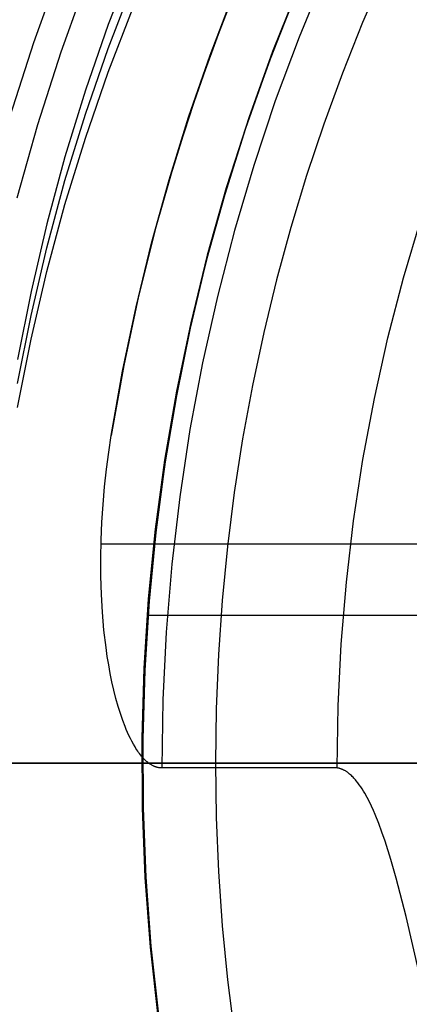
# Model space of a CAD drawing. Header units: millimetres. Extents: x 6038 to 7358, y -8545 to -7225.
# Tile 82 of 256: x 6643 to 6653, y -7891 to -7865. Entities that reach past the tile are written whole.
import ezdxf

# ---------------------------------------------------------------- set-up
doc = ezdxf.new("R2010")
doc.units = ezdxf.units.MM
doc.layers.add('color', color=7, linetype='Continuous')

msp = doc.modelspace()

# ---------------------------------------------------------------- linework, layer by layer
at = {"color": 7, "true_color": 0xffffff}
for p, q in [((6645.986, -7863.821, 68.006), (6645.334, -7865.505, 67.617)), ((6645.986, -7863.821, 68.006), (6645.334, -7865.505, 67.617)), ((6648.969, -7863.788, 64.091), (6648.28, -7865.499, 64.091)), ((6648.969, -7863.788, 64.091), (6648.28, -7865.499, 64.091)), ((6644.073, -7864.095, 211.366), (6643.395, -7865.979, 211.366)), ((6644.775, -7864.361, 212.03), (6644.106, -7866.221, 212.03)), ((6648.724, -7864.377, 65.596), (6648.049, -7866.114, 65.596)), ((6650.959, -7864.199, 62.1), (6650.287, -7865.83, 62.1)), ((6650.959, -7864.199, 62.1), (6650.287, -7865.83, 62.1)), ((6652.493, -7864.16, 103.064), (6651.936, -7865.454, 103.064)), ((6652.493, -7864.16, 103.064), (6651.936, -7865.454, 103.064)), ((6645.334, -7866.124, 70.297), (6645.986, -7864.439, 70.686)), ((6650.245, -7864.619, 74.48), (6649.57, -7866.305, 74.09)), ((6650.245, -7864.619, 74.48), (6649.57, -7866.305, 74.09)), ((6649.61, -7866.195, 88.1), (6650.277, -7864.525, 88.1)), ((6649.61, -7866.195, 88.1), (6650.277, -7864.525, 88.1)), ((6647.981, -7866.301, 66.369), (6648.59, -7864.709, 66.737)), ((6647.981, -7866.301, 66.369), (6648.59, -7864.709, 66.737)), ((6650.145, -7864.843, 77.6), (6649.491, -7866.512, 77.6)), ((6645.334, -7866.742, 72.976), (6645.986, -7865.058, 73.365)), ((6645.334, -7866.742, 72.976), (6645.986, -7865.058, 73.365)), ((6645.334, -7865.505, 67.617), (6644.742, -7867.21, 67.224)), ((6645.334, -7865.505, 67.617), (6644.742, -7867.21, 67.224)), ((6648.28, -7865.499, 64.091), (6647.65, -7867.233, 64.091)), ((6648.28, -7865.499, 64.091), (6647.65, -7867.233, 64.091)), ((6651.936, -7865.454, 103.064), (6651.415, -7866.762, 103.064)), ((6651.936, -7865.454, 103.064), (6651.415, -7866.762, 103.064)), ((6650.287, -7865.83, 62.1), (6649.671, -7867.483, 62.1)), ((6650.287, -7865.83, 62.1), (6649.671, -7867.483, 62.1)), ((6643.395, -7865.979, 211.366), (6642.783, -7867.886, 211.366)), ((6644.742, -7867.829, 69.903), (6645.334, -7866.124, 70.297)), ((6648.049, -7866.114, 65.596), (6647.434, -7867.873, 65.596)), ((6644.106, -7866.221, 212.03), (6643.502, -7868.103, 212.03)), ((6647.422, -7867.91, 65.998), (6647.981, -7866.301, 66.369)), ((6647.422, -7867.91, 65.998), (6647.981, -7866.301, 66.369)), ((6649.57, -7866.305, 74.09), (6648.955, -7868.013, 73.696)), ((6649.57, -7866.305, 74.09), (6648.955, -7868.013, 73.696)), ((6649.002, -7867.887, 88.1), (6649.61, -7866.195, 88.1)), ((6649.002, -7867.887, 88.1), (6649.61, -7866.195, 88.1)), ((6649.491, -7866.512, 77.6), (6648.896, -7868.202, 77.6)), ((6644.742, -7868.448, 72.583), (6645.334, -7866.742, 72.976)), ((6644.742, -7868.448, 72.583), (6645.334, -7866.742, 72.976)), ((6651.415, -7866.762, 103.064), (6650.931, -7868.085, 103.064)), ((6651.415, -7866.762, 103.064), (6650.931, -7868.085, 103.064)), ((6644.742, -7867.21, 67.224), (6644.21, -7868.934, 66.826)), ((6644.742, -7867.21, 67.224), (6644.21, -7868.934, 66.826)), ((6647.65, -7867.233, 64.091), (6647.08, -7868.987, 64.091)), ((6647.65, -7867.233, 64.091), (6647.08, -7868.987, 64.091)), ((6649.671, -7867.483, 62.1), (6649.112, -7869.157, 62.1)), ((6649.671, -7867.483, 62.1), (6649.112, -7869.157, 62.1)), ((6644.21, -7869.553, 69.505), (6644.742, -7867.829, 69.903)), ((6647.434, -7867.873, 65.596), (6646.881, -7869.652, 65.596)), ((6646.915, -7869.536, 65.622), (6647.422, -7867.91, 65.998)), ((6646.915, -7869.536, 65.622), (6647.422, -7867.91, 65.998)), ((6648.452, -7869.599, 88.1), (6649.002, -7867.887, 88.1)), ((6648.452, -7869.599, 88.1), (6649.002, -7867.887, 88.1)), ((6643.502, -7868.103, 212.03), (6642.963, -7870.005, 212.03)), ((6648.896, -7868.202, 77.6), (6648.358, -7869.912, 77.6)), ((6648.955, -7868.013, 73.696), (6648.4, -7869.741, 73.297)), ((6648.955, -7868.013, 73.696), (6648.4, -7869.741, 73.297)), ((6650.931, -7868.085, 103.064), (6650.484, -7869.421, 103.064)), ((6650.931, -7868.085, 103.064), (6650.484, -7869.421, 103.064)), ((6644.21, -7870.172, 72.185), (6644.742, -7868.448, 72.583)), ((6644.21, -7870.172, 72.185), (6644.742, -7868.448, 72.583)), ((6644.21, -7868.934, 66.826), (6643.739, -7870.675, 66.424)), ((6644.21, -7868.934, 66.826), (6643.739, -7870.675, 66.424)), ((6647.08, -7868.987, 64.091), (6646.571, -7870.76, 64.091)), ((6647.08, -7868.987, 64.091), (6646.571, -7870.76, 64.091)), ((6649.112, -7869.157, 62.1), (6648.61, -7870.848, 62.1)), ((6649.112, -7869.157, 62.1), (6648.61, -7870.848, 62.1)), ((6650.484, -7869.421, 103.064), (6650.074, -7870.768, 103.064)), ((6650.484, -7869.421, 103.064), (6650.074, -7870.768, 103.064)), ((6643.739, -7871.294, 69.103), (6644.21, -7869.553, 69.505)), ((6646.46, -7871.176, 65.244), (6646.915, -7869.536, 65.622)), ((6646.46, -7871.176, 65.244), (6646.915, -7869.536, 65.622)), ((6648.4, -7869.741, 73.297), (6647.907, -7871.486, 72.894)), ((6648.4, -7869.741, 73.297), (6647.907, -7871.486, 72.894)), ((6647.962, -7871.329, 88.1), (6648.452, -7869.599, 88.1)), ((6647.962, -7871.329, 88.1), (6648.452, -7869.599, 88.1)), ((6648.358, -7869.912, 77.6), (6647.88, -7871.639, 77.6)), ((6643.739, -7871.912, 71.783), (6644.21, -7870.172, 72.185)), ((6643.739, -7871.912, 71.783), (6644.21, -7870.172, 72.185)), ((6643.739, -7870.675, 66.424), (6643.33, -7872.431, 66.018)), ((6643.739, -7870.675, 66.424), (6643.33, -7872.431, 66.018)), ((6646.571, -7870.76, 64.091), (6646.123, -7872.549, 64.091)), ((6646.571, -7870.76, 64.091), (6646.123, -7872.549, 64.091)), ((6650.074, -7870.768, 103.064), (6649.703, -7872.127, 103.064)), ((6650.074, -7870.768, 103.064), (6649.703, -7872.127, 103.064)), ((6652.998, -7872.078, 62.1), (6653.455, -7870.535, 62.1)), ((6652.998, -7872.078, 62.1), (6653.455, -7870.535, 62.1)), ((6648.61, -7870.848, 62.1), (6648.167, -7872.556, 62.1)), ((6648.61, -7870.848, 62.1), (6648.167, -7872.556, 62.1)), ((6643.33, -7873.049, 68.698), (6643.739, -7871.294, 69.103)), ((6646.058, -7872.83, 64.862), (6646.46, -7871.176, 65.244)), ((6646.058, -7872.83, 64.862), (6646.46, -7871.176, 65.244)), ((6647.907, -7871.486, 72.894), (6647.475, -7873.246, 72.488)), ((6647.907, -7871.486, 72.894), (6647.475, -7873.246, 72.488)), ((6647.531, -7873.075, 88.1), (6647.962, -7871.329, 88.1)), ((6647.531, -7873.075, 88.1), (6647.962, -7871.329, 88.1)), ((6647.88, -7871.639, 77.6), (6647.462, -7873.382, 77.6)), ((6643.33, -7873.668, 71.377), (6643.739, -7871.912, 71.783)), ((6643.33, -7873.668, 71.377), (6643.739, -7871.912, 71.783)), ((6649.703, -7872.127, 103.064), (6649.37, -7873.495, 103.064)), ((6649.703, -7872.127, 103.064), (6649.37, -7873.495, 103.064)), ((6652.594, -7873.635, 62.1), (6652.998, -7872.078, 62.1)), ((6652.594, -7873.635, 62.1), (6652.998, -7872.078, 62.1)), ((6643.33, -7872.431, 66.018), (6642.983, -7874.199, 65.61)), ((6643.33, -7872.431, 66.018), (6642.983, -7874.199, 65.61)), ((6646.123, -7872.549, 64.091), (6645.736, -7874.353, 64.091)), ((6646.123, -7872.549, 64.091), (6645.736, -7874.353, 64.091)), ((6648.167, -7872.556, 62.1), (6647.782, -7874.278, 62.1)), ((6648.167, -7872.556, 62.1), (6647.782, -7874.278, 62.1)), ((6645.709, -7874.494, 64.478), (6646.058, -7872.83, 64.862)), ((6645.709, -7874.494, 64.478), (6646.058, -7872.83, 64.862)), ((6642.983, -7874.818, 68.29), (6643.33, -7873.049, 68.698)), ((6647.161, -7874.835, 88.1), (6647.531, -7873.075, 88.1)), ((6647.161, -7874.835, 88.1), (6647.531, -7873.075, 88.1)), ((6647.475, -7873.246, 72.488), (6647.105, -7875.02, 72.078)), ((6647.475, -7873.246, 72.488), (6647.105, -7875.02, 72.078)), ((6647.462, -7873.382, 77.6), (6647.104, -7875.138, 77.6)), ((6649.37, -7873.495, 103.064), (6649.077, -7874.872, 103.064)), ((6649.37, -7873.495, 103.064), (6649.077, -7874.872, 103.064)), ((6642.983, -7875.436, 70.969), (6643.33, -7873.668, 71.377)), ((6642.983, -7875.436, 70.969), (6643.33, -7873.668, 71.377)), ((6652.243, -7875.205, 62.1), (6652.594, -7873.635, 62.1)), ((6652.243, -7875.205, 62.1), (6652.594, -7873.635, 62.1)), ((6645.736, -7874.353, 64.091), (6645.413, -7876.169, 64.091)), ((6645.736, -7874.353, 64.091), (6645.413, -7876.169, 64.091)), ((6647.782, -7874.278, 62.1), (6647.457, -7876.012, 62.1)), ((6647.782, -7874.278, 62.1), (6647.457, -7876.012, 62.1)), ((6645.413, -7876.169, 64.091), (6645.709, -7874.494, 64.478)), ((6645.413, -7876.169, 64.091), (6645.709, -7874.494, 64.478)), ((6646.852, -7876.606, 88.1), (6647.161, -7874.835, 88.1)), ((6646.852, -7876.606, 88.1), (6647.161, -7874.835, 88.1)), ((6649.077, -7874.872, 103.064), (6648.823, -7876.257, 103.064)), ((6649.077, -7874.872, 103.064), (6648.823, -7876.257, 103.064)), ((6647.105, -7875.02, 72.078), (6646.799, -7876.805, 71.666)), ((6647.105, -7875.02, 72.078), (6646.799, -7876.805, 71.666)), ((6647.104, -7875.138, 77.6), (6646.807, -7876.905, 77.6)), ((6651.947, -7876.786, 62.1), (6652.243, -7875.205, 62.1)), ((6651.947, -7876.786, 62.1), (6652.243, -7875.205, 62.1)), ((6647.457, -7876.012, 62.1), (6647.19, -7877.756, 62.1)), ((6647.457, -7876.012, 62.1), (6647.19, -7877.756, 62.1)), ((6645.347, -7876.602, 63.991), (6645.413, -7876.169, 64.091)), ((6645.347, -7876.602, 63.991), (6645.413, -7876.169, 64.091)), ((6648.823, -7876.257, 103.064), (6648.607, -7877.648, 103.064)), ((6648.823, -7876.257, 103.064), (6648.607, -7877.648, 103.064)), ((6645.29, -7877.044, 63.889), (6645.347, -7876.602, 63.991)), ((6645.29, -7877.044, 63.889), (6645.347, -7876.602, 63.991)), ((6646.605, -7878.388, 88.1), (6646.852, -7876.606, 88.1)), ((6646.605, -7878.388, 88.1), (6646.852, -7876.606, 88.1)), ((6646.799, -7876.805, 71.666), (6646.555, -7878.6, 71.252)), ((6646.799, -7876.805, 71.666), (6646.555, -7878.6, 71.252)), ((6646.807, -7876.905, 77.6), (6646.57, -7878.682, 77.6)), ((6651.704, -7878.377, 62.1), (6651.947, -7876.786, 62.1)), ((6651.704, -7878.377, 62.1), (6651.947, -7876.786, 62.1)), ((6645.24, -7877.495, 63.785), (6645.29, -7877.044, 63.889)), ((6645.24, -7877.495, 63.785), (6645.29, -7877.044, 63.889)), ((6645.2, -7877.953, 63.679), (6645.24, -7877.495, 63.785)), ((6645.2, -7877.953, 63.679), (6645.24, -7877.495, 63.785)), ((6648.607, -7877.648, 103.064), (6648.431, -7879.045, 103.064)), ((6648.607, -7877.648, 103.064), (6648.431, -7879.045, 103.064)), ((6647.19, -7877.756, 62.1), (6646.984, -7879.509, 62.1)), ((6647.19, -7877.756, 62.1), (6646.984, -7879.509, 62.1)), ((6645.169, -7878.416, 63.572), (6645.2, -7877.953, 63.679)), ((6645.169, -7878.416, 63.572), (6645.2, -7877.953, 63.679)), ((6645.149, -7878.882, 63.465), (6645.169, -7878.416, 63.572)), ((6645.149, -7878.882, 63.465), (6645.169, -7878.416, 63.572)), ((6646.419, -7880.176, 88.1), (6646.605, -7878.388, 88.1)), ((6646.419, -7880.176, 88.1), (6646.605, -7878.388, 88.1)), ((6651.516, -7879.975, 62.1), (6651.704, -7878.377, 62.1)), ((6651.516, -7879.975, 62.1), (6651.704, -7878.377, 62.1)), ((6646.555, -7878.6, 71.252), (6646.374, -7880.401, 70.836)), ((6646.555, -7878.6, 71.252), (6646.374, -7880.401, 70.836)), ((6646.57, -7878.682, 77.6), (6646.395, -7880.465, 77.6)), ((6645.14, -7879.351, 63.356), (6645.149, -7878.882, 63.465)), ((6645.14, -7879.351, 63.356), (6645.149, -7878.882, 63.465)), ((6645.146, -7878.978, 63.443), (6668.316, -7878.978, 63.443)), ((6648.431, -7879.045, 103.064), (6648.294, -7880.447, 103.064)), ((6648.431, -7879.045, 103.064), (6648.294, -7880.447, 103.064)), ((6645.142, -7879.82, 63.248), (6645.14, -7879.351, 63.356)), ((6645.142, -7879.82, 63.248), (6645.14, -7879.351, 63.356)), ((6646.984, -7879.509, 62.1), (6646.838, -7881.267, 62.1)), ((6646.984, -7879.509, 62.1), (6646.838, -7881.267, 62.1)), ((6645.156, -7880.289, 63.14), (6645.142, -7879.82, 63.248)), ((6645.156, -7880.289, 63.14), (6645.142, -7879.82, 63.248)), ((6651.383, -7881.578, 62.1), (6651.516, -7879.975, 62.1)), ((6651.383, -7881.578, 62.1), (6651.516, -7879.975, 62.1)), ((6646.295, -7881.97, 88.1), (6646.419, -7880.176, 88.1)), ((6646.295, -7881.97, 88.1), (6646.419, -7880.176, 88.1)), ((6645.183, -7880.754, 63.033), (6645.156, -7880.289, 63.14)), ((6645.183, -7880.754, 63.033), (6645.156, -7880.289, 63.14)), ((6646.374, -7880.401, 70.836), (6646.257, -7882.208, 70.419)), ((6646.374, -7880.401, 70.836), (6646.257, -7882.208, 70.419)), ((6646.395, -7880.465, 77.6), (6646.281, -7882.254, 77.6)), ((6648.294, -7880.447, 103.064), (6648.197, -7881.852, 103.064)), ((6648.294, -7880.447, 103.064), (6648.197, -7881.852, 103.064)), ((6645.223, -7881.216, 62.926), (6645.183, -7880.754, 63.033)), ((6645.223, -7881.216, 62.926), (6645.183, -7880.754, 63.033)), ((6646.367, -7880.827, 70.738), (6668.316, -7880.827, 70.738)), ((6645.277, -7881.671, 62.821), (6645.223, -7881.216, 62.926)), ((6645.277, -7881.671, 62.821), (6645.223, -7881.216, 62.926)), ((6646.838, -7881.267, 62.1), (6646.751, -7883.029, 62.1)), ((6646.838, -7881.267, 62.1), (6646.751, -7883.029, 62.1)), ((6645.309, -7881.897, 62.769), (6645.277, -7881.671, 62.821)), ((6645.309, -7881.897, 62.769), (6645.277, -7881.671, 62.821)), ((6651.305, -7883.185, 62.1), (6651.383, -7881.578, 62.1)), ((6651.305, -7883.185, 62.1), (6651.383, -7881.578, 62.1)), ((6645.346, -7882.12, 62.717), (6645.309, -7881.897, 62.769)), ((6645.346, -7882.12, 62.717), (6645.309, -7881.897, 62.769)), ((6646.233, -7883.767, 88.1), (6646.295, -7881.97, 88.1)), ((6646.233, -7883.767, 88.1), (6646.295, -7881.97, 88.1)), ((6648.197, -7881.852, 103.064), (6648.138, -7883.258, 103.064)), ((6648.197, -7881.852, 103.064), (6648.138, -7883.258, 103.064)), ((6645.386, -7882.342, 62.666), (6645.346, -7882.12, 62.717)), ((6645.386, -7882.342, 62.666), (6645.346, -7882.12, 62.717)), ((6646.257, -7882.208, 70.419), (6646.203, -7884.017, 70.001)), ((6646.257, -7882.208, 70.419), (6646.203, -7884.017, 70.001)), ((6646.281, -7882.254, 77.6), (6646.229, -7884.045, 77.6)), ((6645.431, -7882.561, 62.615), (6645.386, -7882.342, 62.666)), ((6645.431, -7882.561, 62.615), (6645.386, -7882.342, 62.666)), ((6645.48, -7882.777, 62.566), (6645.431, -7882.561, 62.615)), ((6645.48, -7882.777, 62.566), (6645.431, -7882.561, 62.615)), ((6645.534, -7882.991, 62.516), (6645.48, -7882.777, 62.566)), ((6645.534, -7882.991, 62.516), (6645.48, -7882.777, 62.566)), ((6645.593, -7883.201, 62.468), (6645.534, -7882.991, 62.516)), ((6645.593, -7883.201, 62.468), (6645.534, -7882.991, 62.516)), ((6646.751, -7883.029, 62.1), (6646.726, -7884.793, 62.1)), ((6646.751, -7883.029, 62.1), (6646.726, -7884.793, 62.1)), ((6645.659, -7883.409, 62.42), (6645.593, -7883.201, 62.468)), ((6645.659, -7883.409, 62.42), (6645.593, -7883.201, 62.468)), ((6648.138, -7883.258, 103.064), (6648.118, -7884.667, 103.064)), ((6648.138, -7883.258, 103.064), (6648.118, -7884.667, 103.064)), ((6651.282, -7884.793, 62.1), (6651.305, -7883.185, 62.1)), ((6651.282, -7884.793, 62.1), (6651.305, -7883.185, 62.1)), ((6645.711, -7883.561, 62.385), (6645.659, -7883.409, 62.42)), ((6645.711, -7883.561, 62.385), (6645.659, -7883.409, 62.42)), ((6645.77, -7883.716, 62.349), (6645.711, -7883.561, 62.385)), ((6645.77, -7883.716, 62.349), (6645.711, -7883.561, 62.385)), ((6645.802, -7883.794, 62.331), (6645.77, -7883.716, 62.349)), ((6645.802, -7883.794, 62.331), (6645.77, -7883.716, 62.349)), ((6645.836, -7883.872, 62.313), (6645.802, -7883.794, 62.331)), ((6645.836, -7883.872, 62.313), (6645.802, -7883.794, 62.331)), ((6646.233, -7885.566, 88.1), (6646.233, -7883.767, 88.1)), ((6646.233, -7885.566, 88.1), (6646.233, -7883.767, 88.1)), ((6645.871, -7883.95, 62.295), (6645.836, -7883.872, 62.313)), ((6645.871, -7883.95, 62.295), (6645.836, -7883.872, 62.313)), ((6645.909, -7884.026, 62.277), (6645.871, -7883.95, 62.295)), ((6645.909, -7884.026, 62.277), (6645.871, -7883.95, 62.295)), ((6645.948, -7884.102, 62.26), (6645.909, -7884.026, 62.277)), ((6645.948, -7884.102, 62.26), (6645.909, -7884.026, 62.277)), ((6646.203, -7884.017, 70.001), (6646.214, -7885.827, 69.583)), ((6646.203, -7884.017, 70.001), (6646.214, -7885.827, 69.583)), ((6646.229, -7884.045, 77.6), (6646.238, -7885.838, 77.6)), ((6645.988, -7884.177, 62.242), (6645.948, -7884.102, 62.26)), ((6645.988, -7884.177, 62.242), (6645.948, -7884.102, 62.26)), ((6646.031, -7884.249, 62.226), (6645.988, -7884.177, 62.242)), ((6646.031, -7884.249, 62.226), (6645.988, -7884.177, 62.242)), ((6646.053, -7884.285, 62.217), (6646.031, -7884.249, 62.226)), ((6646.053, -7884.285, 62.217), (6646.031, -7884.249, 62.226)), ((6646.076, -7884.32, 62.209), (6646.053, -7884.285, 62.217)), ((6646.076, -7884.32, 62.209), (6646.053, -7884.285, 62.217)), ((6646.099, -7884.354, 62.201), (6646.076, -7884.32, 62.209)), ((6646.099, -7884.354, 62.201), (6646.076, -7884.32, 62.209)), ((6646.123, -7884.388, 62.194), (6646.099, -7884.354, 62.201)), ((6646.123, -7884.388, 62.194), (6646.099, -7884.354, 62.201)), ((6646.147, -7884.421, 62.186), (6646.123, -7884.388, 62.194)), ((6646.147, -7884.421, 62.186), (6646.123, -7884.388, 62.194)), ((6646.172, -7884.453, 62.179), (6646.147, -7884.421, 62.186)), ((6646.172, -7884.453, 62.179), (6646.147, -7884.421, 62.186)), ((6646.197, -7884.484, 62.171), (6646.172, -7884.453, 62.179)), ((6646.197, -7884.484, 62.171), (6646.172, -7884.453, 62.179)), ((6646.224, -7884.515, 62.164), (6646.197, -7884.484, 62.171)), ((6646.224, -7884.515, 62.164), (6646.197, -7884.484, 62.171)), ((6646.251, -7884.544, 62.157), (6646.224, -7884.515, 62.164)), ((6646.251, -7884.544, 62.157), (6646.224, -7884.515, 62.164)), ((6646.278, -7884.573, 62.151), (6646.251, -7884.544, 62.157)), ((6646.278, -7884.573, 62.151), (6646.251, -7884.544, 62.157)), ((6646.304, -7884.598, 62.145), (6646.278, -7884.573, 62.151)), ((6646.304, -7884.598, 62.145), (6646.278, -7884.573, 62.151)), ((6648.116, -7884.667, 103.067), (6627.105, -7884.667, 89.031)), ((6627.377, -7884.667, 88.1), (6646.225, -7884.667, 88.1)), ((6643.238, -7884.667, 209.497), (6642.481, -7884.667, 210.316)), ((6643.381, -7884.667, 207.935), (6642.567, -7884.667, 208.752)), ((6644.023, -7884.667, 208.705), (6643.238, -7884.667, 209.497)), ((6644.222, -7884.667, 207.146), (6643.381, -7884.667, 207.935)), ((6644.835, -7884.667, 207.941), (6644.023, -7884.667, 208.705)), ((6645.091, -7884.667, 206.388), (6644.222, -7884.667, 207.146)), ((6645.674, -7884.667, 207.205), (6644.835, -7884.667, 207.941)), ((6645.986, -7884.667, 205.66), (6645.091, -7884.667, 206.388)), ((6646.537, -7884.667, 206.499), (6645.674, -7884.667, 207.205)), ((6646.905, -7884.667, 204.964), (6645.986, -7884.667, 205.66)), ((6646.225, -7884.667, 69.85), (6646.225, -7884.667, 88.1)), ((6646.332, -7884.623, 62.139), (6646.304, -7884.598, 62.145)), ((6646.332, -7884.623, 62.139), (6646.304, -7884.598, 62.145)), ((6646.346, -7884.635, 62.137), (6646.332, -7884.623, 62.139)), ((6646.346, -7884.635, 62.137), (6646.332, -7884.623, 62.139)), ((6646.36, -7884.647, 62.134), (6646.346, -7884.635, 62.137)), ((6646.36, -7884.647, 62.134), (6646.346, -7884.635, 62.137)), ((6646.375, -7884.659, 62.131), (6646.36, -7884.647, 62.134)), ((6646.375, -7884.659, 62.131), (6646.36, -7884.647, 62.134)), ((6646.391, -7884.671, 62.128), (6646.375, -7884.659, 62.131)), ((6646.391, -7884.671, 62.128), (6646.375, -7884.659, 62.131)), ((6646.453, -7884.667, 62.119), (6646.385, -7884.667, 62.129)), ((6646.406, -7884.682, 62.126), (6646.391, -7884.671, 62.128)), ((6646.406, -7884.682, 62.126), (6646.391, -7884.671, 62.128)), ((6646.422, -7884.693, 62.123), (6646.406, -7884.682, 62.126)), ((6646.422, -7884.693, 62.123), (6646.406, -7884.682, 62.126)), ((6646.438, -7884.703, 62.121), (6646.422, -7884.693, 62.123)), ((6646.438, -7884.703, 62.121), (6646.422, -7884.693, 62.123)), ((6646.454, -7884.713, 62.119), (6646.438, -7884.703, 62.121)), ((6646.454, -7884.713, 62.119), (6646.438, -7884.703, 62.121)), ((6646.52, -7884.667, 62.111), (6646.453, -7884.667, 62.119)), ((6646.47, -7884.722, 62.116), (6646.454, -7884.713, 62.119)), ((6646.47, -7884.722, 62.116), (6646.454, -7884.713, 62.119)), ((6646.487, -7884.731, 62.114), (6646.47, -7884.722, 62.116)), ((6646.487, -7884.731, 62.114), (6646.47, -7884.722, 62.116)), ((6646.503, -7884.739, 62.113), (6646.487, -7884.731, 62.114)), ((6646.503, -7884.739, 62.113), (6646.487, -7884.731, 62.114)), ((6646.519, -7884.747, 62.111), (6646.503, -7884.739, 62.113)), ((6646.519, -7884.747, 62.111), (6646.503, -7884.739, 62.113)), ((6646.53, -7884.752, 62.11), (6646.519, -7884.747, 62.111)), ((6646.53, -7884.752, 62.11), (6646.519, -7884.747, 62.111)), ((6646.588, -7884.667, 62.105), (6646.52, -7884.667, 62.111)), ((6646.542, -7884.757, 62.108), (6646.53, -7884.752, 62.11)), ((6646.542, -7884.757, 62.108), (6646.53, -7884.752, 62.11)), ((6647.424, -7884.667, 205.823), (6646.537, -7884.667, 206.499)), ((6646.555, -7884.762, 62.107), (6646.542, -7884.757, 62.108)), ((6646.555, -7884.762, 62.107), (6646.542, -7884.757, 62.108)), ((6646.567, -7884.766, 62.106), (6646.555, -7884.762, 62.107)), ((6646.567, -7884.766, 62.106), (6646.555, -7884.762, 62.107)), ((6646.58, -7884.77, 62.105), (6646.567, -7884.766, 62.106)), ((6646.58, -7884.77, 62.105), (6646.567, -7884.766, 62.106)), ((6646.593, -7884.774, 62.104), (6646.58, -7884.77, 62.105)), ((6646.593, -7884.774, 62.104), (6646.58, -7884.77, 62.105)), ((6646.656, -7884.667, 62.101), (6646.588, -7884.667, 62.105)), ((6646.606, -7884.778, 62.104), (6646.593, -7884.774, 62.104)), ((6646.606, -7884.778, 62.104), (6646.593, -7884.774, 62.104)), ((6646.62, -7884.781, 62.103), (6646.606, -7884.778, 62.104)), ((6646.62, -7884.781, 62.103), (6646.606, -7884.778, 62.104)), ((6646.633, -7884.784, 62.102), (6646.62, -7884.781, 62.103)), ((6646.633, -7884.784, 62.102), (6646.62, -7884.781, 62.103)), ((6646.647, -7884.787, 62.102), (6646.633, -7884.784, 62.102)), ((6646.647, -7884.787, 62.102), (6646.633, -7884.784, 62.102)), ((6646.66, -7884.789, 62.101), (6646.647, -7884.787, 62.102)), ((6646.66, -7884.789, 62.101), (6646.647, -7884.787, 62.102)), ((6646.724, -7884.667, 62.1), (6646.656, -7884.667, 62.101)), ((6646.673, -7884.79, 62.101), (6646.66, -7884.789, 62.101)), ((6646.673, -7884.79, 62.101), (6646.66, -7884.789, 62.101)), ((6646.687, -7884.792, 62.1), (6646.673, -7884.79, 62.101)), ((6646.687, -7884.792, 62.1), (6646.673, -7884.79, 62.101)), ((6646.7, -7884.793, 62.1), (6646.687, -7884.792, 62.1)), ((6646.7, -7884.793, 62.1), (6646.687, -7884.792, 62.1)), ((6646.713, -7884.793, 62.1), (6646.7, -7884.793, 62.1)), ((6646.713, -7884.793, 62.1), (6646.7, -7884.793, 62.1)), ((6646.726, -7884.793, 62.1), (6646.713, -7884.793, 62.1)), ((6646.726, -7884.793, 62.1), (6646.713, -7884.793, 62.1)), ((6651.282, -7884.793, 62.1), (6646.726, -7884.793, 62.1)), ((6651.282, -7884.793, 62.1), (6646.726, -7884.793, 62.1)), ((6647.848, -7884.667, 204.3), (6646.905, -7884.667, 204.964)), ((6648.334, -7884.667, 205.179), (6647.424, -7884.667, 205.823)), ((6648.813, -7884.667, 203.669), (6647.848, -7884.667, 204.3)), ((6648.116, -7884.667, 103.067), (6648.452, -7884.667, 103.283)), ((6648.118, -7884.667, 103.064), (6648.138, -7886.075, 103.064)), ((6648.118, -7884.667, 103.064), (6648.138, -7886.075, 103.064)), ((6649.266, -7884.667, 204.566), (6648.334, -7884.667, 205.179)), ((6648.452, -7884.667, 103.283), (6648.794, -7884.667, 103.488)), ((6648.794, -7884.667, 103.488), (6649.144, -7884.667, 103.681)), ((6649.8, -7884.667, 203.072), (6648.813, -7884.667, 203.669)), ((6649.144, -7884.667, 103.681), (6649.499, -7884.667, 103.863)), ((6650.218, -7884.667, 203.986), (6649.266, -7884.667, 204.566)), ((6649.499, -7884.667, 103.863), (6649.86, -7884.667, 104.033)), ((6650.807, -7884.667, 202.51), (6649.8, -7884.667, 203.072)), ((6649.86, -7884.667, 104.033), (6650.227, -7884.667, 104.191)), ((6651.191, -7884.667, 203.44), (6650.218, -7884.667, 203.986)), ((6650.227, -7884.667, 104.191), (6650.598, -7884.667, 104.337)), ((6650.598, -7884.667, 104.337), (6650.974, -7884.667, 104.471)), ((6651.833, -7884.667, 201.984), (6650.807, -7884.667, 202.51)), ((6650.974, -7884.667, 104.471), (6651.355, -7884.667, 104.592)), ((6652.181, -7884.667, 202.927), (6651.191, -7884.667, 203.44)), ((6651.282, -7884.667, 62.1), (6651.353, -7884.667, 62.096)), ((6651.293, -7884.795, 62.1), (6651.282, -7884.793, 62.1)), ((6651.293, -7884.795, 62.1), (6651.282, -7884.793, 62.1)), ((6651.304, -7884.797, 62.099), (6651.293, -7884.795, 62.1)), ((6651.304, -7884.797, 62.099), (6651.293, -7884.795, 62.1)), ((6651.316, -7884.8, 62.099), (6651.304, -7884.797, 62.099)), ((6651.316, -7884.8, 62.099), (6651.304, -7884.797, 62.099)), ((6651.328, -7884.802, 62.098), (6651.316, -7884.8, 62.099)), ((6651.328, -7884.802, 62.098), (6651.316, -7884.8, 62.099)), ((6651.339, -7884.806, 62.097), (6651.328, -7884.802, 62.098)), ((6651.339, -7884.806, 62.097), (6651.328, -7884.802, 62.098)), ((6651.351, -7884.809, 62.096), (6651.339, -7884.806, 62.097)), ((6651.351, -7884.809, 62.096), (6651.339, -7884.806, 62.097)), ((6651.362, -7884.812, 62.096), (6651.351, -7884.809, 62.096)), ((6651.362, -7884.812, 62.096), (6651.351, -7884.809, 62.096)), ((6651.353, -7884.667, 62.096), (6651.423, -7884.667, 62.09)), ((6651.355, -7884.667, 104.592), (6651.739, -7884.667, 104.701)), ((6651.373, -7884.816, 62.095), (6651.362, -7884.812, 62.096)), ((6651.373, -7884.816, 62.095), (6651.362, -7884.812, 62.096)), ((6651.384, -7884.82, 62.094), (6651.373, -7884.816, 62.095)), ((6651.384, -7884.82, 62.094), (6651.373, -7884.816, 62.095)), ((6651.394, -7884.824, 62.093), (6651.384, -7884.82, 62.094)), ((6651.394, -7884.824, 62.093), (6651.384, -7884.82, 62.094)), ((6651.408, -7884.829, 62.092), (6651.394, -7884.824, 62.093)), ((6651.408, -7884.829, 62.092), (6651.394, -7884.824, 62.093)), ((6651.421, -7884.835, 62.09), (6651.408, -7884.829, 62.092)), ((6651.421, -7884.835, 62.09), (6651.408, -7884.829, 62.092)), ((6651.435, -7884.841, 62.089), (6651.421, -7884.835, 62.09)), ((6651.435, -7884.841, 62.089), (6651.421, -7884.835, 62.09)), ((6651.423, -7884.667, 62.09), (6651.494, -7884.667, 62.082)), ((6651.494, -7884.667, 62.082), (6651.564, -7884.667, 62.07)), ((6651.564, -7884.667, 62.07), (6651.634, -7884.667, 62.057)), ((6651.634, -7884.667, 62.057), (6651.703, -7884.667, 62.041)), ((6651.703, -7884.667, 62.041), (6651.771, -7884.667, 62.023)), ((6651.739, -7884.667, 104.701), (6652.126, -7884.667, 104.797)), ((6651.771, -7884.667, 62.023), (6651.839, -7884.667, 62.002)), ((6652.877, -7884.667, 201.493), (6651.833, -7884.667, 201.984)), ((6651.839, -7884.667, 62.002), (6651.907, -7884.667, 61.979)), ((6651.907, -7884.667, 61.979), (6651.973, -7884.667, 61.954)), ((6651.973, -7884.667, 61.954), (6652.038, -7884.667, 61.926)), ((6652.038, -7884.667, 61.926), (6652.103, -7884.667, 61.896)), ((6652.103, -7884.667, 61.896), (6652.166, -7884.667, 61.864)), ((6652.126, -7884.667, 104.797), (6652.517, -7884.667, 104.88)), ((6652.166, -7884.667, 61.864), (6652.228, -7884.667, 61.83)), ((6653.189, -7884.667, 202.45), (6652.181, -7884.667, 202.927)), ((6652.228, -7884.667, 61.83), (6652.289, -7884.667, 61.793)), ((6652.289, -7884.667, 61.793), (6652.349, -7884.667, 61.755)), ((6652.349, -7884.667, 61.755), (6652.407, -7884.667, 61.714)), ((6652.407, -7884.667, 61.714), (6652.464, -7884.667, 61.672)), ((6652.464, -7884.667, 61.672), (6652.519, -7884.667, 61.627)), ((6652.517, -7884.667, 104.88), (6652.91, -7884.667, 104.95)), ((6652.519, -7884.667, 61.627), (6652.573, -7884.667, 61.581)), ((6652.573, -7884.667, 61.581), (6652.625, -7884.667, 61.533)), ((6652.625, -7884.667, 61.533), (6652.675, -7884.667, 61.483)), ((6652.675, -7884.667, 61.483), (6652.724, -7884.667, 61.431)), ((6652.724, -7884.667, 61.431), (6652.771, -7884.667, 61.378)), ((6652.771, -7884.667, 61.378), (6652.816, -7884.667, 61.323)), ((6652.816, -7884.667, 61.323), (6652.859, -7884.667, 61.266)), ((6652.859, -7884.667, 61.266), (6652.9, -7884.667, 61.208)), ((6653.937, -7884.667, 201.039), (6652.877, -7884.667, 201.493)), ((6652.9, -7884.667, 61.208), (6652.939, -7884.667, 61.149)), ((6652.91, -7884.667, 104.95), (6653.305, -7884.667, 105.007)), ((6652.939, -7884.667, 61.149), (6652.976, -7884.667, 61.088)), ((6652.976, -7884.667, 61.088), (6653.01, -7884.667, 61.026)), ((6653.01, -7884.667, 61.026), (6653.043, -7884.667, 60.963)), ((6653.043, -7884.667, 60.963), (6653.073, -7884.667, 60.899)), ((6653.073, -7884.667, 60.899), (6653.101, -7884.667, 60.834)), ((6653.101, -7884.667, 60.834), (6653.127, -7884.667, 60.768)), ((6653.127, -7884.667, 60.768), (6653.151, -7884.667, 60.701)), ((6651.449, -7884.848, 62.087), (6651.435, -7884.841, 62.089)), ((6651.449, -7884.848, 62.087), (6651.435, -7884.841, 62.089)), ((6651.463, -7884.855, 62.086), (6651.449, -7884.848, 62.087)), ((6651.463, -7884.855, 62.086), (6651.449, -7884.848, 62.087)), ((6651.476, -7884.863, 62.084), (6651.463, -7884.855, 62.086)), ((6651.476, -7884.863, 62.084), (6651.463, -7884.855, 62.086)), ((6651.49, -7884.871, 62.082), (6651.476, -7884.863, 62.084)), ((6651.49, -7884.871, 62.082), (6651.476, -7884.863, 62.084)), ((6651.503, -7884.879, 62.08), (6651.49, -7884.871, 62.082)), ((6651.503, -7884.879, 62.08), (6651.49, -7884.871, 62.082)), ((6651.517, -7884.887, 62.078), (6651.503, -7884.879, 62.08)), ((6651.517, -7884.887, 62.078), (6651.503, -7884.879, 62.08)), ((6651.53, -7884.896, 62.076), (6651.517, -7884.887, 62.078)), ((6651.53, -7884.896, 62.076), (6651.517, -7884.887, 62.078)), ((6651.543, -7884.905, 62.074), (6651.53, -7884.896, 62.076)), ((6651.543, -7884.905, 62.074), (6651.53, -7884.896, 62.076)), ((6651.555, -7884.914, 62.072), (6651.543, -7884.905, 62.074)), ((6651.555, -7884.914, 62.072), (6651.543, -7884.905, 62.074)), ((6651.579, -7884.933, 62.068), (6651.555, -7884.914, 62.072)), ((6651.579, -7884.933, 62.068), (6651.555, -7884.914, 62.072)), ((6651.602, -7884.951, 62.064), (6651.579, -7884.933, 62.068)), ((6651.602, -7884.951, 62.064), (6651.579, -7884.933, 62.068)), ((6651.625, -7884.971, 62.059), (6651.602, -7884.951, 62.064)), ((6651.625, -7884.971, 62.059), (6651.602, -7884.951, 62.064)), ((6651.648, -7884.992, 62.054), (6651.625, -7884.971, 62.059)), ((6651.648, -7884.992, 62.054), (6651.625, -7884.971, 62.059)), ((6651.67, -7885.013, 62.049), (6651.648, -7884.992, 62.054)), ((6651.67, -7885.013, 62.049), (6651.648, -7884.992, 62.054)), ((6651.692, -7885.035, 62.044), (6651.67, -7885.013, 62.049)), ((6651.692, -7885.035, 62.044), (6651.67, -7885.013, 62.049)), ((6651.713, -7885.058, 62.039), (6651.692, -7885.035, 62.044)), ((6651.713, -7885.058, 62.039), (6651.692, -7885.035, 62.044)), ((6651.734, -7885.081, 62.034), (6651.713, -7885.058, 62.039)), ((6651.734, -7885.081, 62.034), (6651.713, -7885.058, 62.039)), ((6651.755, -7885.105, 62.028), (6651.734, -7885.081, 62.034)), ((6651.755, -7885.105, 62.028), (6651.734, -7885.081, 62.034)), ((6651.775, -7885.129, 62.023), (6651.755, -7885.105, 62.028)), ((6651.775, -7885.129, 62.023), (6651.755, -7885.105, 62.028)), ((6651.814, -7885.179, 62.011), (6651.775, -7885.129, 62.023)), ((6651.814, -7885.179, 62.011), (6651.775, -7885.129, 62.023)), ((6651.852, -7885.231, 61.999), (6651.814, -7885.179, 62.011)), ((6651.852, -7885.231, 61.999), (6651.814, -7885.179, 62.011)), ((6651.889, -7885.284, 61.987), (6651.852, -7885.231, 61.999)), ((6651.889, -7885.284, 61.987), (6651.852, -7885.231, 61.999)), ((6651.925, -7885.339, 61.974), (6651.889, -7885.284, 61.987)), ((6651.925, -7885.339, 61.974), (6651.889, -7885.284, 61.987)), ((6651.959, -7885.394, 61.961), (6651.925, -7885.339, 61.974)), ((6651.959, -7885.394, 61.961), (6651.925, -7885.339, 61.974)), ((6646.295, -7887.363, 88.1), (6646.233, -7885.566, 88.1)), ((6646.295, -7887.363, 88.1), (6646.233, -7885.566, 88.1)), ((6651.993, -7885.45, 61.948), (6651.959, -7885.394, 61.961)), ((6651.993, -7885.45, 61.948), (6651.959, -7885.394, 61.961)), ((6652.055, -7885.563, 61.922), (6651.993, -7885.45, 61.948)), ((6652.055, -7885.563, 61.922), (6651.993, -7885.45, 61.948)), ((6652.113, -7885.675, 61.896), (6652.055, -7885.563, 61.922)), ((6652.113, -7885.675, 61.896), (6652.055, -7885.563, 61.922)), ((6646.214, -7885.827, 69.583), (6646.287, -7887.636, 69.166)), ((6646.214, -7885.827, 69.583), (6646.287, -7887.636, 69.166)), ((6646.238, -7885.838, 77.6), (6646.309, -7887.628, 77.6)), ((6652.167, -7885.785, 61.871), (6652.113, -7885.675, 61.896)), ((6652.167, -7885.785, 61.871), (6652.113, -7885.675, 61.896)), ((6652.217, -7885.895, 61.846), (6652.167, -7885.785, 61.871)), ((6652.217, -7885.895, 61.846), (6652.167, -7885.785, 61.871)), ((6648.138, -7886.075, 103.064), (6648.197, -7887.481, 103.064)), ((6648.138, -7886.075, 103.064), (6648.197, -7887.481, 103.064)), ((6652.265, -7886.005, 61.82), (6652.217, -7885.895, 61.846)), ((6652.265, -7886.005, 61.82), (6652.217, -7885.895, 61.846)), ((6652.356, -7886.23, 61.768), (6652.265, -7886.005, 61.82)), ((6652.356, -7886.23, 61.768), (6652.265, -7886.005, 61.82)), ((6652.441, -7886.459, 61.715), (6652.356, -7886.23, 61.768)), ((6652.441, -7886.459, 61.715), (6652.356, -7886.23, 61.768)), ((6652.522, -7886.692, 61.662), (6652.441, -7886.459, 61.715)), ((6652.522, -7886.692, 61.662), (6652.441, -7886.459, 61.715)), ((6652.673, -7887.166, 61.552), (6652.522, -7886.692, 61.662)), ((6652.673, -7887.166, 61.552), (6652.522, -7886.692, 61.662)), ((6646.419, -7889.157, 88.1), (6646.295, -7887.363, 88.1)), ((6646.419, -7889.157, 88.1), (6646.295, -7887.363, 88.1)), ((6652.813, -7887.651, 61.44), (6652.673, -7887.166, 61.552)), ((6652.813, -7887.651, 61.44), (6652.673, -7887.166, 61.552)), ((6646.287, -7887.636, 69.166), (6646.425, -7889.441, 68.749)), ((6646.287, -7887.636, 69.166), (6646.425, -7889.441, 68.749)), ((6646.309, -7887.628, 77.6), (6646.442, -7889.416, 77.6)), ((6648.197, -7887.481, 103.064), (6648.294, -7888.886, 103.064)), ((6648.197, -7887.481, 103.064), (6648.294, -7888.886, 103.064)), ((6653.073, -7888.646, 61.211), (6652.813, -7887.651, 61.44)), ((6653.073, -7888.646, 61.211), (6652.813, -7887.651, 61.44)), ((6653.588, -7890.906, 60.689), (6653.073, -7888.646, 61.211)), ((6653.588, -7890.906, 60.689), (6653.073, -7888.646, 61.211)), ((6648.294, -7888.886, 103.064), (6648.431, -7890.288, 103.064)), ((6648.294, -7888.886, 103.064), (6648.431, -7890.288, 103.064)), ((6646.605, -7890.945, 88.1), (6646.419, -7889.157, 88.1)), ((6646.605, -7890.945, 88.1), (6646.419, -7889.157, 88.1)), ((6646.442, -7889.416, 77.6), (6646.636, -7891.197, 77.6)), ((6646.425, -7889.441, 68.749), (6646.626, -7891.24, 68.334)), ((6646.425, -7889.441, 68.749), (6646.626, -7891.24, 68.334)), ((6648.431, -7890.288, 103.064), (6648.607, -7891.685, 103.064)), ((6648.431, -7890.288, 103.064), (6648.607, -7891.685, 103.064))]:
    msp.add_line(p, q, dxfattribs=at)
at = {"layer": 'color'}
msp.add_line((6625.316, -7884.667, 43.5), (6771.316, -7884.667, 43.5), dxfattribs=at)

doc.saveas('drawing.dxf')
